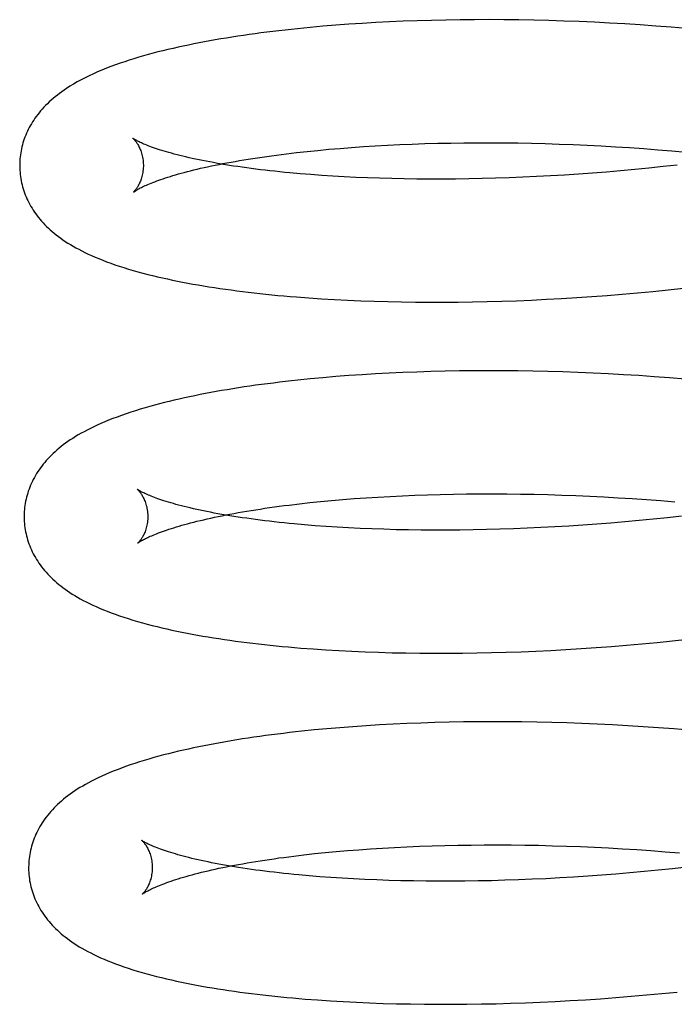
# Model space of a CAD drawing. Header units: inches. Extents: x 0 to 184, y 0 to 119.
# Tile 13 of 101: x 33.99 to 34.096, y 44.745 to 44.905. Entities that reach past the tile are written whole.
import ezdxf

# ---------------------------------------------------------------- set-up
doc = ezdxf.new("R2010")
doc.units = ezdxf.units.IN
doc.header["$LTSCALE"] = 10.121375
doc.header["$MEASUREMENT"] = 0
doc.linetypes.add('HIDDEN', pattern=[0.2, 0.1, -0.1])
doc.layers.add('DEFAULT_2', color=8, linetype='HIDDEN')

msp = doc.modelspace()

# ---------------------------------------------------------------- linework, layer by layer
at = {"layer": 'DEFAULT_2', "color": 8, "linetype": 'HIDDEN'}
for p, q in [((34.0547, 44.90437), (34.05244, 44.90429)), ((34.05699, 44.90444), (34.0547, 44.90437)), ((34.0593, 44.90449), (34.05699, 44.90444)), ((34.06163, 44.90452), (34.0593, 44.90449)), ((34.06398, 44.90454), (34.06163, 44.90452)), ((34.06635, 44.90455), (34.06398, 44.90454)), ((34.06873, 44.90453), (34.06635, 44.90455)), ((34.07114, 44.90451), (34.06873, 44.90453)), ((34.07355, 44.90446), (34.07114, 44.90451)), ((34.07598, 44.9044), (34.07355, 44.90446)), ((34.07843, 44.90432), (34.07598, 44.9044)), ((34.03736, 44.90329), (34.03532, 44.90309)), ((34.03943, 44.90348), (34.03736, 44.90329)), ((34.04152, 44.90365), (34.03943, 44.90348)), ((34.04365, 44.90381), (34.04152, 44.90365)), ((34.04581, 44.90395), (34.04365, 44.90381)), ((34.04799, 44.90408), (34.04581, 44.90395)), ((34.0502, 44.90419), (34.04799, 44.90408)), ((34.05244, 44.90429), (34.0502, 44.90419)), ((34.08088, 44.90423), (34.07843, 44.90432)), ((34.08335, 44.90412), (34.08088, 44.90423)), ((34.08582, 44.90399), (34.08335, 44.90412)), ((34.0883, 44.90385), (34.08582, 44.90399)), ((34.09078, 44.90369), (34.0883, 44.90385)), ((34.09327, 44.90351), (34.09078, 44.90369)), ((34.09576, 44.90332), (34.09327, 44.90351)), ((34.09825, 44.9031), (34.09576, 44.90332)), ((34.04042, 44.88358), (34.04224, 44.88373)), ((34.04224, 44.88373), (34.04409, 44.88388)), ((34.04409, 44.88388), (34.04599, 44.88401)), ((34.04599, 44.88401), (34.04791, 44.88413)), ((34.04791, 44.88413), (34.04987, 44.88424)), ((34.04987, 44.88424), (34.05187, 44.88433)), ((34.05187, 44.88433), (34.05389, 44.88442)), ((34.05389, 44.88442), (34.05594, 44.88449)), ((34.05594, 44.88449), (34.05801, 44.88455)), ((34.05801, 44.88455), (34.06012, 44.88459)), ((34.06012, 44.88459), (34.06224, 44.88462)), ((34.06224, 44.88462), (34.06439, 44.88463)), ((34.06439, 44.88463), (34.06656, 44.88464)), ((34.06656, 44.88464), (34.06875, 44.88462)), ((34.06875, 44.88462), (34.07095, 44.8846)), ((34.07095, 44.8846), (34.07317, 44.88456)), ((34.07317, 44.88456), (34.07541, 44.8845)), ((34.07541, 44.8845), (34.07766, 44.88443)), ((34.07766, 44.88443), (34.07992, 44.88434)), ((34.07992, 44.88434), (34.08219, 44.88424)), ((34.08219, 44.88424), (34.08446, 44.88413)), ((34.08446, 44.88413), (34.08675, 44.884)), ((34.08675, 44.884), (34.08904, 44.88385)), ((34.08904, 44.88385), (34.09133, 44.88369)), ((34.09133, 44.88369), (34.09362, 44.88351)), ((34.03354, 44.88285), (34.03519, 44.88305)), ((34.03519, 44.88305), (34.03689, 44.88324)), ((34.03689, 44.88324), (34.03863, 44.88341)), ((34.03863, 44.88341), (34.04042, 44.88358)), ((34.09362, 44.88351), (34.09591, 44.88332)), ((34.09591, 44.88332), (34.0982, 44.88312)), ((34.09218, 44.88053), (34.08989, 44.88031)), ((34.09447, 44.88077), (34.09218, 44.88053)), ((34.09676, 44.88103), (34.09447, 44.88077)), ((34.03749, 44.87948), (34.03577, 44.87962)), ((34.03925, 44.87935), (34.03749, 44.87948)), ((34.04105, 44.87923), (34.03925, 44.87935)), ((34.04289, 44.87913), (34.04105, 44.87923)), ((34.04476, 44.87904), (34.04289, 44.87913)), ((34.04667, 44.87896), (34.04476, 44.87904)), ((34.04861, 44.87889), (34.04667, 44.87896)), ((34.05059, 44.87883), (34.04861, 44.87889)), ((34.06737, 44.8789), (34.06519, 44.87884)), ((34.06957, 44.87897), (34.06737, 44.8789)), ((34.07178, 44.87906), (34.06957, 44.87897)), ((34.07401, 44.87916), (34.07178, 44.87906)), ((34.07625, 44.87928), (34.07401, 44.87916)), ((34.0785, 44.87941), (34.07625, 44.87928)), ((34.08076, 44.87956), (34.0785, 44.87941)), ((34.08304, 44.87972), (34.08076, 44.87956)), ((34.08531, 44.8799), (34.08304, 44.87972)), ((34.0876, 44.8801), (34.08531, 44.8799)), ((34.08989, 44.88031), (34.0876, 44.8801)), ((34.0526, 44.87879), (34.05059, 44.87883)), ((34.05463, 44.87876), (34.0526, 44.87879)), ((34.05669, 44.87875), (34.05463, 44.87876)), ((34.05878, 44.87875), (34.05669, 44.87875)), ((34.0609, 44.87877), (34.05878, 44.87875)), ((34.06303, 44.8788), (34.0609, 44.87877)), ((34.06519, 44.87884), (34.06303, 44.8788)), ((34.00879, 44.87667), (34.00917, 44.87693)), ((34.08294, 44.85975), (34.0854, 44.85994)), ((34.0854, 44.85994), (34.08787, 44.86014)), ((34.08787, 44.86014), (34.09035, 44.86035)), ((34.09035, 44.86035), (34.09282, 44.86059)), ((34.09282, 44.86059), (34.09531, 44.86084)), ((34.09531, 44.86084), (34.09779, 44.86111)), ((34.03716, 44.85954), (34.03922, 44.8594)), ((34.03922, 44.8594), (34.04131, 44.85928)), ((34.04131, 44.85928), (34.04343, 44.85917)), ((34.04343, 44.85917), (34.04557, 44.85907)), ((34.04557, 44.85907), (34.04775, 44.859)), ((34.04775, 44.859), (34.04995, 44.85893)), ((34.04995, 44.85893), (34.05217, 44.85889)), ((34.05217, 44.85889), (34.05443, 44.85886)), ((34.05443, 44.85886), (34.0567, 44.85884)), ((34.0567, 44.85884), (34.059, 44.85884)), ((34.059, 44.85884), (34.06132, 44.85886)), ((34.06132, 44.85886), (34.06366, 44.85889)), ((34.06366, 44.85889), (34.06602, 44.85894)), ((34.06602, 44.85894), (34.06839, 44.85901)), ((34.06839, 44.85901), (34.07078, 44.85909)), ((34.07078, 44.85909), (34.07319, 44.85919)), ((34.07319, 44.85919), (34.07561, 44.85931)), ((34.07561, 44.85931), (34.07804, 44.85944)), ((34.07804, 44.85944), (34.08049, 44.85959)), ((34.08049, 44.85959), (34.08294, 44.85975)), ((34.04578, 44.84711), (34.04364, 44.84696)), ((34.04795, 44.84724), (34.04578, 44.84711)), ((34.05015, 44.84736), (34.04795, 44.84724)), ((34.05238, 44.84746), (34.05015, 44.84736)), ((34.05463, 44.84755), (34.05238, 44.84746)), ((34.0569, 44.84762), (34.05463, 44.84755)), ((34.0592, 44.84768), (34.0569, 44.84762)), ((34.06152, 44.84772), (34.0592, 44.84768)), ((34.06385, 44.84775), (34.06152, 44.84772)), ((34.06621, 44.84775), (34.06385, 44.84775)), ((34.06859, 44.84775), (34.06621, 44.84775)), ((34.07098, 44.84773), (34.06859, 44.84775)), ((34.07339, 44.84769), (34.07098, 44.84773)), ((34.07581, 44.84763), (34.07339, 44.84769)), ((34.07824, 44.84756), (34.07581, 44.84763)), ((34.08069, 44.84748), (34.07824, 44.84756)), ((34.08315, 44.84737), (34.08069, 44.84748)), ((34.08561, 44.84725), (34.08315, 44.84737)), ((34.08808, 44.84711), (34.08561, 44.84725)), ((34.09056, 44.84696), (34.08808, 44.84711)), ((34.03739, 44.84643), (34.03537, 44.84623)), ((34.03944, 44.84662), (34.03739, 44.84643)), ((34.04153, 44.8468), (34.03944, 44.84662)), ((34.04364, 44.84696), (34.04153, 44.8468)), ((34.09304, 44.84679), (34.09056, 44.84696)), ((34.09553, 44.8466), (34.09304, 44.84679)), ((34.09802, 44.8464), (34.09553, 44.8466)), ((34.03564, 44.82623), (34.03734, 44.82642)), ((34.03734, 44.82642), (34.03907, 44.82659)), ((34.03907, 44.82659), (34.04085, 44.82676)), ((34.04085, 44.82676), (34.04267, 44.82692)), ((34.04267, 44.82692), (34.04452, 44.82706)), ((34.04452, 44.82706), (34.04641, 44.8272)), ((34.04641, 44.8272), (34.04834, 44.82732)), ((34.04834, 44.82732), (34.0503, 44.82743)), ((34.0503, 44.82743), (34.05229, 44.82753)), ((34.05229, 44.82753), (34.05431, 44.82762)), ((34.05431, 44.82762), (34.05636, 44.82769)), ((34.05636, 44.82769), (34.05843, 44.82775)), ((34.05843, 44.82775), (34.06054, 44.82779)), ((34.06054, 44.82779), (34.06266, 44.82782)), ((34.06266, 44.82782), (34.06481, 44.82784)), ((34.06481, 44.82784), (34.06698, 44.82785)), ((34.06698, 44.82785), (34.06917, 44.82783)), ((34.06917, 44.82783), (34.07138, 44.82781)), ((34.07138, 44.82781), (34.0736, 44.82777)), ((34.0736, 44.82777), (34.07584, 44.82772)), ((34.07584, 44.82772), (34.07809, 44.82765)), ((34.07809, 44.82765), (34.08035, 44.82756)), ((34.08035, 44.82756), (34.08263, 44.82746)), ((34.08263, 44.82746), (34.08491, 44.82735)), ((34.08491, 44.82735), (34.08719, 44.82722)), ((34.08719, 44.82722), (34.08948, 44.82708)), ((34.08948, 44.82708), (34.09178, 44.82692)), ((34.09178, 44.82692), (34.09408, 44.82674)), ((34.09408, 44.82674), (34.09637, 44.82655)), ((34.03399, 44.82603), (34.03564, 44.82623)), ((34.08829, 44.8233), (34.08601, 44.82311)), ((34.09058, 44.82351), (34.08829, 44.8233)), ((34.09287, 44.82374), (34.09058, 44.82351)), ((34.09516, 44.82398), (34.09287, 44.82374)), ((34.09745, 44.82423), (34.09516, 44.82398)), ((34.0382, 44.82269), (34.03648, 44.82283)), ((34.03996, 44.82256), (34.0382, 44.82269)), ((34.04175, 44.82244), (34.03996, 44.82256)), ((34.04359, 44.82234), (34.04175, 44.82244)), ((34.04547, 44.82225), (34.04359, 44.82234)), ((34.04737, 44.82216), (34.04547, 44.82225)), ((34.04932, 44.8221), (34.04737, 44.82216)), ((34.05129, 44.82204), (34.04932, 44.8221)), ((34.0533, 44.822), (34.05129, 44.82204)), ((34.05533, 44.82197), (34.0533, 44.822)), ((34.0574, 44.82196), (34.05533, 44.82197)), ((34.05948, 44.82196), (34.0574, 44.82196)), ((34.0616, 44.82197), (34.05948, 44.82196)), ((34.06373, 44.822), (34.0616, 44.82197)), ((34.06589, 44.82205), (34.06373, 44.822)), ((34.06807, 44.82211), (34.06589, 44.82205)), ((34.07026, 44.82218), (34.06807, 44.82211)), ((34.07248, 44.82227), (34.07026, 44.82218)), ((34.0747, 44.82237), (34.07248, 44.82227)), ((34.07694, 44.82249), (34.0747, 44.82237)), ((34.0792, 44.82262), (34.07694, 44.82249)), ((34.08146, 44.82277), (34.0792, 44.82262)), ((34.08373, 44.82293), (34.08146, 44.82277)), ((34.08601, 44.82311), (34.08373, 44.82293)), ((34.09353, 44.80379), (34.09601, 44.80404)), ((34.09601, 44.80404), (34.09849, 44.80431)), ((34.03787, 44.80275), (34.03993, 44.80261)), ((34.03993, 44.80261), (34.04202, 44.80249)), ((34.04202, 44.80249), (34.04413, 44.80238)), ((34.07389, 44.8024), (34.07631, 44.80252)), ((34.07631, 44.80252), (34.07875, 44.80265)), ((34.07875, 44.80265), (34.08119, 44.8028)), ((34.08119, 44.8028), (34.08364, 44.80296)), ((34.08364, 44.80296), (34.0861, 44.80314)), ((34.0861, 44.80314), (34.08857, 44.80334)), ((34.08857, 44.80334), (34.09105, 44.80356)), ((34.09105, 44.80356), (34.09353, 44.80379)), ((34.04413, 44.80238), (34.04628, 44.80228)), ((34.04628, 44.80228), (34.04845, 44.80221)), ((34.04845, 44.80221), (34.05065, 44.80214)), ((34.05065, 44.80214), (34.05288, 44.8021)), ((34.05288, 44.8021), (34.05513, 44.80207)), ((34.05513, 44.80207), (34.05741, 44.80205)), ((34.05741, 44.80205), (34.05971, 44.80205)), ((34.05971, 44.80205), (34.06202, 44.80207)), ((34.06202, 44.80207), (34.06436, 44.8021)), ((34.06436, 44.8021), (34.06672, 44.80215)), ((34.06672, 44.80215), (34.0691, 44.80222)), ((34.0691, 44.80222), (34.07149, 44.8023)), ((34.07149, 44.8023), (34.07389, 44.8024)), ((34.0401, 44.78983), (34.03805, 44.78964)), ((34.04218, 44.79001), (34.0401, 44.78983)), ((34.0443, 44.79017), (34.04218, 44.79001)), ((34.04644, 44.79032), (34.0443, 44.79017)), ((34.04861, 44.79045), (34.04644, 44.79032)), ((34.05081, 44.79057), (34.04861, 44.79045)), ((34.05304, 44.79067), (34.05081, 44.79057)), ((34.05529, 44.79076), (34.05304, 44.79067)), ((34.05756, 44.79083), (34.05529, 44.79076)), ((34.05986, 44.79089), (34.05756, 44.79083)), ((34.06217, 44.79093), (34.05986, 44.79089)), ((34.06451, 44.79095), (34.06217, 44.79093)), ((34.06687, 44.79096), (34.06451, 44.79095)), ((34.06925, 44.79096), (34.06687, 44.79096)), ((34.07164, 44.79094), (34.06925, 44.79096)), ((34.07405, 44.7909), (34.07164, 44.79094)), ((34.07647, 44.79084), (34.07405, 44.7909)), ((34.07891, 44.79077), (34.07647, 44.79084)), ((34.08135, 44.79069), (34.07891, 44.79077)), ((34.08381, 44.79058), (34.08135, 44.79069)), ((34.08627, 44.79046), (34.08381, 44.79058)), ((34.08875, 44.79033), (34.08627, 44.79046)), ((34.09123, 44.79017), (34.08875, 44.79033)), ((34.09371, 44.79), (34.09123, 44.79017)), ((34.0962, 44.78981), (34.09371, 44.79)), ((34.09869, 44.78961), (34.0962, 44.78981)), ((34.03805, 44.78964), (34.03603, 44.78943)), ((34.04907, 44.77053), (34.05103, 44.77064)), ((34.05103, 44.77064), (34.05302, 44.77074)), ((34.05302, 44.77074), (34.05504, 44.77082)), ((34.05504, 44.77082), (34.05709, 44.7709)), ((34.05709, 44.7709), (34.05917, 44.77096)), ((34.05917, 44.77096), (34.06127, 44.771)), ((34.06127, 44.771), (34.0634, 44.77103)), ((34.0634, 44.77103), (34.06555, 44.77105)), ((34.06555, 44.77105), (34.06772, 44.77105)), ((34.06772, 44.77105), (34.06991, 44.77104)), ((34.06991, 44.77104), (34.07211, 44.77102)), ((34.07211, 44.77102), (34.07434, 44.77098)), ((34.07434, 44.77098), (34.07658, 44.77092)), ((34.07658, 44.77092), (34.07883, 44.77086)), ((34.07883, 44.77086), (34.08109, 44.77077)), ((34.08109, 44.77077), (34.08336, 44.77067)), ((34.08336, 44.77067), (34.08564, 44.77056)), ((34.08564, 44.77056), (34.08793, 44.77043)), ((34.03472, 44.76924), (34.03637, 44.76944)), ((34.03637, 44.76944), (34.03807, 44.76963)), ((34.03807, 44.76963), (34.03981, 44.7698)), ((34.03981, 44.7698), (34.04159, 44.76997)), ((34.04159, 44.76997), (34.0434, 44.77013)), ((34.0434, 44.77013), (34.04526, 44.77027)), ((34.04526, 44.77027), (34.04715, 44.77041)), ((34.04715, 44.77041), (34.04907, 44.77053)), ((34.08793, 44.77043), (34.09022, 44.77029)), ((34.09022, 44.77029), (34.09251, 44.77013)), ((34.09251, 44.77013), (34.09481, 44.76995)), ((34.09481, 44.76995), (34.09711, 44.76976)), ((34.09827, 44.76745), (34.09598, 44.7672)), ((34.03896, 44.7659), (34.03724, 44.76603)), ((34.04073, 44.76577), (34.03896, 44.7659)), ((34.08, 44.76583), (34.07775, 44.7657)), ((34.08227, 44.76598), (34.08, 44.76583)), ((34.08454, 44.76615), (34.08227, 44.76598)), ((34.08682, 44.76633), (34.08454, 44.76615)), ((34.08911, 44.76652), (34.08682, 44.76633)), ((34.09139, 44.76673), (34.08911, 44.76652)), ((34.09369, 44.76696), (34.09139, 44.76673)), ((34.09598, 44.7672), (34.09369, 44.76696)), ((34.04253, 44.76565), (34.04073, 44.76577)), ((34.04437, 44.76554), (34.04253, 44.76565)), ((34.04624, 44.76545), (34.04437, 44.76554)), ((34.04815, 44.76537), (34.04624, 44.76545)), ((34.0501, 44.7653), (34.04815, 44.76537)), ((34.05207, 44.76525), (34.0501, 44.7653)), ((34.05408, 44.76521), (34.05207, 44.76525)), ((34.05612, 44.76518), (34.05408, 44.76521)), ((34.05818, 44.76517), (34.05612, 44.76518)), ((34.06027, 44.76517), (34.05818, 44.76517)), ((34.06239, 44.76518), (34.06027, 44.76517)), ((34.06453, 44.76521), (34.06239, 44.76518)), ((34.06669, 44.76526), (34.06453, 44.76521)), ((34.06887, 44.76532), (34.06669, 44.76526)), ((34.07106, 44.76539), (34.06887, 44.76532)), ((34.07328, 44.76548), (34.07106, 44.76539)), ((34.07551, 44.76558), (34.07328, 44.76548)), ((34.07775, 44.7657), (34.07551, 44.76558)), ((34.08929, 44.74655), (34.09176, 44.74677)), ((34.09176, 44.74677), (34.09424, 44.747)), ((34.09424, 44.747), (34.09672, 44.74725)), ((34.03859, 44.74596), (34.04065, 44.74582)), ((34.04065, 44.74582), (34.04274, 44.74569)), ((34.04274, 44.74569), (34.04485, 44.74559)), ((34.04485, 44.74559), (34.047, 44.74549)), ((34.047, 44.74549), (34.04917, 44.74541)), ((34.04917, 44.74541), (34.05137, 44.74535)), ((34.05137, 44.74535), (34.0536, 44.74531)), ((34.0536, 44.74531), (34.05585, 44.74527)), ((34.05585, 44.74527), (34.05813, 44.74526)), ((34.05813, 44.74526), (34.06042, 44.74526)), ((34.06042, 44.74526), (34.06274, 44.74528)), ((34.06274, 44.74528), (34.06508, 44.74531)), ((34.06508, 44.74531), (34.06744, 44.74536)), ((34.06744, 44.74536), (34.06981, 44.74543)), ((34.06981, 44.74543), (34.0722, 44.74551)), ((34.0722, 44.74551), (34.07461, 44.74561)), ((34.07461, 44.74561), (34.07703, 44.74572)), ((34.07703, 44.74572), (34.07946, 44.74586)), ((34.07946, 44.74586), (34.08191, 44.74601)), ((34.08191, 44.74601), (34.08436, 44.74617)), ((34.08436, 44.74617), (34.08682, 44.74635)), ((34.08682, 44.74635), (34.08929, 44.74655))]:
    msp.add_line(p, q, dxfattribs=at)
for points in [[(34.03532, 44.90309), (34.03432, 44.90298), (34.03332, 44.90287), (34.03233, 44.90276), (34.03135, 44.90264), (34.03038, 44.90252), (34.02942, 44.9024), (34.02846, 44.90227), (34.02751, 44.90214), (34.02658, 44.90201), (34.02565, 44.90187), (34.02473, 44.90173), (34.02382, 44.90158), (34.02292, 44.90143), (34.02202, 44.90128), (34.02114, 44.90112), (34.02026, 44.90096), (34.0194, 44.90079), (34.01854, 44.90062), (34.01769, 44.90045), (34.01685, 44.90027), (34.01601, 44.90009), (34.01519, 44.89991), (34.01437, 44.89971), (34.01356, 44.89952), (34.01276, 44.89932), (34.01197, 44.89911), (34.01119, 44.8989), (34.01041, 44.89868), (34.00964, 44.89846), (34.00887, 44.89823), (34.00812, 44.89799), (34.00737, 44.89775), (34.00662, 44.89749), (34.00588, 44.89723), (34.00515, 44.89696), (34.00442, 44.89668), (34.0037, 44.89639), (34.00299, 44.89609), (34.0023, 44.89578), (34.00162, 44.89547), (34.00096, 44.89514), (34.00031, 44.89481), (33.99969, 44.89447), (33.99909, 44.89412), (33.99851, 44.89377), (33.99796, 44.89342)], [(33.99796, 44.89342), (33.99759, 44.89317), (33.9972, 44.8929), (33.99684, 44.89263), (33.99648, 44.89236), (33.99613, 44.89208), (33.9958, 44.89181), (33.99548, 44.89153), (33.99517, 44.89125), (33.99487, 44.89096), (33.99458, 44.89067), (33.9943, 44.89038), (33.99404, 44.89009), (33.99378, 44.8898), (33.99353, 44.8895), (33.9933, 44.8892), (33.99307, 44.8889), (33.99286, 44.8886), (33.99265, 44.8883), (33.99246, 44.888), (33.99228, 44.8877), (33.9921, 44.8874), (33.99194, 44.8871), (33.99178, 44.8868), (33.99164, 44.88649), (33.9915, 44.88618), (33.99137, 44.88588), (33.99124, 44.88556), (33.99113, 44.88525), (33.99102, 44.88494), (33.99092, 44.88462), (33.99083, 44.8843), (33.99075, 44.88398), (33.99068, 44.88366), (33.99061, 44.88334), (33.99056, 44.88302), (33.99051, 44.8827), (33.99047, 44.88237), (33.99043, 44.88205), (33.99041, 44.88172), (33.99039, 44.88139), (33.99039, 44.88107), (33.99039, 44.88079)], [(34.00871, 44.88535), (34.00869, 44.88536), (34.00868, 44.88537), (34.00869, 44.88537), (34.0087, 44.88536), (34.00872, 44.88534), (34.00875, 44.88531), (34.00878, 44.88528), (34.00882, 44.88524), (34.00886, 44.8852), (34.00891, 44.88515), (34.00897, 44.88509), (34.00902, 44.88502), (34.00908, 44.88495), (34.00915, 44.88486), (34.00921, 44.88477), (34.00928, 44.88468), (34.00936, 44.88457), (34.00943, 44.88445), (34.0095, 44.88433), (34.00958, 44.88419), (34.00966, 44.88405), (34.00973, 44.88389), (34.00981, 44.88373), (34.00988, 44.88355), (34.00996, 44.88337), (34.01003, 44.88317), (34.01009, 44.88297), (34.01015, 44.88275), (34.01021, 44.88252), (34.01026, 44.88229), (34.0103, 44.88205), (34.01034, 44.8818), (34.01036, 44.88154), (34.01038, 44.88128), (34.01039, 44.88104)], [(34.03577, 44.87962), (34.03409, 44.87977), (34.03327, 44.87985), (34.03246, 44.87993), (34.03166, 44.88002), (34.03087, 44.8801), (34.0301, 44.88019), (34.02933, 44.88028), (34.02858, 44.88038), (34.02784, 44.88047), (34.02711, 44.88057), (34.0264, 44.88067), (34.02569, 44.88077), (34.025, 44.88087), (34.02433, 44.88098), (34.02366, 44.88109), (34.02301, 44.88119), (34.02238, 44.8813), (34.02175, 44.88142), (34.02114, 44.88153), (34.02055, 44.88164), (34.01997, 44.88176), (34.0194, 44.88187), (34.01885, 44.88199), (34.01831, 44.8821), (34.01778, 44.88222), (34.01728, 44.88234), (34.01678, 44.88246), (34.0163, 44.88257), (34.01584, 44.88269), (34.01539, 44.88281), (34.01495, 44.88293), (34.01454, 44.88305), (34.01413, 44.88316), (34.01374, 44.88328), (34.01337, 44.88339), (34.01301, 44.88351), (34.01267, 44.88362), (34.01234, 44.88373), (34.01203, 44.88384), (34.01173, 44.88394), (34.01145, 44.88405), (34.01119, 44.88415), (34.01094, 44.88425), (34.0107, 44.88434), (34.01048, 44.88443), (34.01028, 44.88452), (34.01008, 44.88461), (34.0099, 44.88469), (34.00974, 44.88477), (34.00959, 44.88485), (34.00945, 44.88492), (34.00932, 44.88498), (34.00921, 44.88504), (34.00911, 44.8851), (34.00902, 44.88515), (34.00894, 44.8852), (34.00888, 44.88524), (34.00882, 44.88528), (34.00877, 44.88531), (34.00874, 44.88533), (34.00871, 44.88535), (34.00871, 44.88535)], [(34.00917, 44.87693), (34.00926, 44.87698), (34.00936, 44.87704), (34.00948, 44.87711), (34.00961, 44.87718), (34.00975, 44.87726), (34.0099, 44.87734), (34.01007, 44.87742), (34.01026, 44.87751), (34.01045, 44.8776), (34.01066, 44.8777), (34.01089, 44.8778), (34.01113, 44.8779), (34.01138, 44.87801), (34.01165, 44.87812), (34.01193, 44.87823), (34.01223, 44.87834), (34.01255, 44.87846), (34.01288, 44.87858), (34.01322, 44.8787), (34.01358, 44.87882), (34.01396, 44.87895), (34.01435, 44.87907), (34.01476, 44.8792), (34.01518, 44.87933), (34.01561, 44.87946), (34.01607, 44.87959), (34.01653, 44.87972), (34.01701, 44.87985), (34.01751, 44.87998), (34.01802, 44.88011), (34.01855, 44.88024), (34.01909, 44.88037), (34.01964, 44.8805), (34.02021, 44.88063), (34.02079, 44.88075), (34.02139, 44.88088), (34.022, 44.88101), (34.02263, 44.88114), (34.02326, 44.88126), (34.02392, 44.88139), (34.02458, 44.88151), (34.02526, 44.88163), (34.02595, 44.88175), (34.02665, 44.88187), (34.02737, 44.88199), (34.0281, 44.8821), (34.02884, 44.88221), (34.0296, 44.88233), (34.03036, 44.88244), (34.03114, 44.88254), (34.03193, 44.88265), (34.03273, 44.88275), (34.03354, 44.88285)], [(33.99039, 44.88079), (33.99039, 44.8805), (33.99041, 44.88017), (33.99044, 44.87983), (33.99047, 44.8795), (33.99051, 44.87916), (33.99056, 44.87883), (33.99062, 44.8785), (33.99069, 44.87817), (33.99077, 44.87784), (33.99086, 44.87751), (33.99095, 44.87718), (33.99106, 44.87686), (33.99117, 44.87654), (33.99129, 44.87622), (33.99142, 44.8759), (33.99156, 44.87558), (33.99171, 44.87527), (33.99186, 44.87496), (33.99203, 44.87464), (33.9922, 44.87433), (33.99239, 44.87403), (33.99258, 44.87372), (33.99279, 44.87342), (33.993, 44.87312), (33.99322, 44.87282), (33.99345, 44.87252), (33.99369, 44.87223), (33.99394, 44.87194), (33.9942, 44.87166), (33.99447, 44.87137), (33.99475, 44.87109), (33.99504, 44.87081), (33.99534, 44.87054), (33.99565, 44.87026), (33.99598, 44.86999), (33.99631, 44.86973), (33.99666, 44.86946), (33.99702, 44.8692), (33.99739, 44.86894), (33.99777, 44.86868), (33.99817, 44.86842), (33.99859, 44.86816), (33.99902, 44.86791), (33.99948, 44.86765), (33.99995, 44.8674), (34.00044, 44.86714), (34.00095, 44.86689), (34.00148, 44.86663), (34.00203, 44.86638), (34.00261, 44.86613), (34.0032, 44.86589), (34.00382, 44.86564), (34.00445, 44.86539), (34.00511, 44.86515), (34.0058, 44.86491), (34.0065, 44.86468), (34.00723, 44.86444), (34.00798, 44.86421), (34.00874, 44.86399), (34.00952, 44.86377), (34.0103, 44.86356), (34.01109, 44.86335), (34.01189, 44.86315), (34.01269, 44.86296), (34.01349, 44.86278), (34.01429, 44.8626), (34.0151, 44.86242), (34.01592, 44.86226), (34.01674, 44.86209), (34.01758, 44.86194), (34.01842, 44.86178), (34.01928, 44.86163), (34.02014, 44.86149), (34.02101, 44.86134), (34.02189, 44.86121), (34.02279, 44.86107), (34.02368, 44.86094), (34.02459, 44.86082), (34.02551, 44.8607), (34.02643, 44.86058), (34.02737, 44.86046), (34.02831, 44.86036), (34.02926, 44.86025), (34.03022, 44.86015), (34.03119, 44.86005), (34.03216, 44.85995), (34.03314, 44.85986), (34.03414, 44.85978), (34.03514, 44.85969), (34.03716, 44.85954)], [(34.01039, 44.88104), (34.01039, 44.88081), (34.01038, 44.88056), (34.01036, 44.88031), (34.01033, 44.88006), (34.0103, 44.87983), (34.01026, 44.8796), (34.01021, 44.87938), (34.01016, 44.87917), (34.0101, 44.87897), (34.01004, 44.87877), (34.00997, 44.87859), (34.00991, 44.87841), (34.00984, 44.87825), (34.00977, 44.87809), (34.0097, 44.87795), (34.00963, 44.87781), (34.00956, 44.87768), (34.00949, 44.87756), (34.00942, 44.87745), (34.00935, 44.87735), (34.00929, 44.87726), (34.00923, 44.87717), (34.00917, 44.87709), (34.00911, 44.87702), (34.00906, 44.87695), (34.00901, 44.8769), (34.00897, 44.87685), (34.00892, 44.8768), (34.00889, 44.87676), (34.00886, 44.87673), (34.00883, 44.87671), (34.00881, 44.87669), (34.00881, 44.87668)], [(34.03537, 44.84623), (34.03437, 44.84612), (34.03338, 44.84601), (34.0324, 44.84589), (34.03143, 44.84577), (34.03046, 44.84565), (34.02951, 44.84553), (34.02856, 44.8454), (34.02762, 44.84526), (34.02669, 44.84513), (34.02577, 44.84499), (34.02486, 44.84484), (34.02395, 44.84469), (34.02306, 44.84454), (34.02217, 44.84439), (34.02129, 44.84423), (34.02042, 44.84406), (34.01956, 44.84389), (34.01871, 44.84372), (34.01787, 44.84355), (34.01703, 44.84337), (34.01621, 44.84318), (34.0154, 44.84299), (34.01459, 44.8428), (34.01379, 44.84261), (34.013, 44.8424), (34.01222, 44.84219), (34.01144, 44.84198), (34.01066, 44.84176), (34.00988, 44.84152), (34.00911, 44.84129), (34.00834, 44.84104), (34.00759, 44.84079), (34.00685, 44.84053), (34.00614, 44.84027), (34.00545, 44.84001), (34.00478, 44.83975), (34.00415, 44.83948), (34.00353, 44.83922), (34.00294, 44.83896), (34.00237, 44.83869), (34.00183, 44.83843), (34.0013, 44.83816), (34.0008, 44.83789), (34.00032, 44.83763), (33.99985, 44.83736), (33.99941, 44.83709), (33.99898, 44.83682), (33.99857, 44.83656), (33.99818, 44.83629), (33.9978, 44.83602), (33.99744, 44.83575), (33.99709, 44.83548), (33.99675, 44.83521), (33.99642, 44.83493), (33.9961, 44.83465), (33.9958, 44.83437), (33.99551, 44.83409), (33.99522, 44.8338), (33.99495, 44.83351), (33.99469, 44.83322), (33.99444, 44.83293), (33.99419, 44.83264), (33.99396, 44.83234), (33.99374, 44.83204), (33.99352, 44.83173), (33.99332, 44.83143), (33.99312, 44.83112), (33.99294, 44.83081), (33.99276, 44.8305), (33.99259, 44.83018), (33.99244, 44.82987), (33.99229, 44.82955), (33.99215, 44.82923), (33.99202, 44.82892), (33.9919, 44.82859), (33.99178, 44.82827), (33.99168, 44.82795), (33.99158, 44.82762), (33.9915, 44.82729), (33.99142, 44.82696), (33.99135, 44.82663), (33.99129, 44.8263), (33.99123, 44.82596), (33.99119, 44.82563), (33.99116, 44.82529), (33.99113, 44.82496), (33.99112, 44.82462), (33.99111, 44.82429), (33.99111, 44.824)], [(34.00943, 44.82856), (34.00941, 44.82857), (34.0094, 44.82858), (34.00941, 44.82858), (34.00942, 44.82856), (34.00944, 44.82855), (34.00947, 44.82852), (34.0095, 44.82849), (34.00954, 44.82845), (34.00958, 44.82841), (34.00963, 44.82836), (34.00969, 44.8283), (34.00974, 44.82823), (34.0098, 44.82815), (34.00987, 44.82807), (34.00993, 44.82798), (34.01, 44.82788), (34.01008, 44.82778), (34.01015, 44.82766), (34.01022, 44.82754), (34.0103, 44.8274), (34.01038, 44.82726), (34.01045, 44.8271), (34.01053, 44.82694), (34.0106, 44.82676), (34.01068, 44.82658), (34.01075, 44.82638), (34.01081, 44.82617), (34.01087, 44.82596), (34.01093, 44.82573), (34.01098, 44.8255), (34.01102, 44.82526), (34.01106, 44.82501), (34.01108, 44.82475), (34.0111, 44.82449), (34.01111, 44.82425)], [(34.03648, 44.82283), (34.0348, 44.82298), (34.03398, 44.82306), (34.03317, 44.82314), (34.03237, 44.82323), (34.03158, 44.82331), (34.03081, 44.8234), (34.03004, 44.82349), (34.02929, 44.82359), (34.02855, 44.82368), (34.02782, 44.82378), (34.02711, 44.82388), (34.0264, 44.82398), (34.02571, 44.82408), (34.02504, 44.82419), (34.02437, 44.8243), (34.02372, 44.8244), (34.02309, 44.82451), (34.02246, 44.82463), (34.02185, 44.82474), (34.02126, 44.82485), (34.02068, 44.82497), (34.02011, 44.82508), (34.01956, 44.8252), (34.01902, 44.82531), (34.0185, 44.82543), (34.01799, 44.82555), (34.0175, 44.82567), (34.01702, 44.82579), (34.01655, 44.8259), (34.0161, 44.82602), (34.01567, 44.82614), (34.01525, 44.82626), (34.01485, 44.82637), (34.01446, 44.82649), (34.01409, 44.8266), (34.01373, 44.82671), (34.01339, 44.82683), (34.01306, 44.82694), (34.01275, 44.82704), (34.01245, 44.82715), (34.01217, 44.82725), (34.01191, 44.82736), (34.01166, 44.82745), (34.01142, 44.82755), (34.0112, 44.82764), (34.01099, 44.82773), (34.0108, 44.82782), (34.01062, 44.8279), (34.01046, 44.82798), (34.01031, 44.82806), (34.01017, 44.82813), (34.01004, 44.82819), (34.00993, 44.82825), (34.00983, 44.82831), (34.00974, 44.82836), (34.00966, 44.82841), (34.0096, 44.82845), (34.00954, 44.82849), (34.00949, 44.82852), (34.00946, 44.82854), (34.00943, 44.82856), (34.00943, 44.82856)], [(34.00951, 44.81988), (34.00952, 44.81989), (34.00954, 44.8199), (34.00957, 44.81992), (34.0096, 44.81995), (34.00965, 44.81998), (34.0097, 44.82002), (34.00977, 44.82006), (34.00985, 44.82011), (34.00994, 44.82016), (34.01004, 44.82022), (34.01015, 44.82029), (34.01027, 44.82036), (34.01041, 44.82043), (34.01056, 44.82051), (34.01072, 44.82059), (34.0109, 44.82068), (34.01109, 44.82077), (34.01129, 44.82087), (34.01151, 44.82097), (34.01175, 44.82107), (34.012, 44.82117), (34.01226, 44.82128), (34.01254, 44.82139), (34.01283, 44.82151), (34.01314, 44.82162), (34.01347, 44.82174), (34.01381, 44.82186), (34.01416, 44.82198), (34.01453, 44.82211), (34.01492, 44.82223), (34.01532, 44.82236), (34.01573, 44.82249), (34.01617, 44.82262), (34.01661, 44.82275), (34.01707, 44.82287), (34.01755, 44.82301), (34.01804, 44.82314), (34.01855, 44.82327), (34.01907, 44.8234), (34.01961, 44.82353), (34.02016, 44.82366), (34.02072, 44.82379), (34.0213, 44.82392), (34.02189, 44.82404), (34.0225, 44.82417), (34.02312, 44.8243), (34.02376, 44.82443), (34.0244, 44.82455), (34.02507, 44.82467), (34.02574, 44.8248), (34.02643, 44.82492), (34.02713, 44.82504), (34.02784, 44.82515), (34.02857, 44.82527), (34.02931, 44.82538), (34.03006, 44.8255), (34.03082, 44.82561), (34.03159, 44.82572), (34.03238, 44.82582), (34.03318, 44.82593), (34.03399, 44.82603)], [(33.99111, 44.824), (33.99111, 44.82371), (33.99113, 44.82338), (33.99116, 44.82304), (33.99119, 44.82271), (33.99123, 44.82237), (33.99128, 44.82204), (33.99134, 44.82171), (33.99141, 44.82138), (33.99149, 44.82105), (33.99158, 44.82072), (33.99167, 44.82039), (33.99178, 44.82007), (33.99189, 44.81975), (33.99201, 44.81943), (33.99214, 44.81911), (33.99228, 44.81879), (33.99243, 44.81848), (33.99258, 44.81816), (33.99275, 44.81785), (33.99292, 44.81754), (33.99311, 44.81724), (33.9933, 44.81693), (33.99351, 44.81663), (33.99372, 44.81633), (33.99394, 44.81603), (33.99417, 44.81573), (33.99441, 44.81544), (33.99466, 44.81515), (33.99492, 44.81487), (33.99519, 44.81458), (33.99547, 44.8143), (33.99576, 44.81402), (33.99606, 44.81375), (33.99637, 44.81347), (33.9967, 44.8132), (33.99703, 44.81294), (33.99738, 44.81267), (33.99773, 44.81241), (33.99811, 44.81215), (33.99849, 44.81189), (33.99889, 44.81163), (33.99931, 44.81137), (33.99974, 44.81112), (34.00019, 44.81086), (34.00067, 44.81061), (34.00116, 44.81035), (34.00167, 44.8101), (34.0022, 44.80984), (34.00275, 44.80959), (34.00332, 44.80934), (34.00392, 44.8091), (34.00453, 44.80885), (34.00517, 44.80861), (34.00583, 44.80836), (34.00651, 44.80812), (34.00722, 44.80789), (34.00795, 44.80765), (34.00869, 44.80742), (34.00946, 44.8072), (34.01023, 44.80698), (34.01102, 44.80677), (34.01181, 44.80656), (34.0126, 44.80636), (34.0134, 44.80617), (34.0142, 44.80599), (34.01501, 44.80581), (34.01582, 44.80563), (34.01663, 44.80547), (34.01746, 44.8053), (34.01829, 44.80515), (34.01914, 44.80499), (34.01999, 44.80484), (34.02085, 44.8047), (34.02173, 44.80455), (34.02261, 44.80442), (34.0235, 44.80428), (34.0244, 44.80415), (34.02531, 44.80403), (34.02622, 44.80391), (34.02715, 44.80379), (34.02808, 44.80367), (34.02902, 44.80356), (34.02997, 44.80346), (34.03093, 44.80336), (34.0319, 44.80326), (34.03287, 44.80316), (34.03386, 44.80307), (34.03485, 44.80299), (34.03585, 44.8029), (34.03787, 44.80275)], [(34.01111, 44.82425), (34.01111, 44.82401), (34.01109, 44.82375), (34.01108, 44.82349), (34.01105, 44.82324), (34.01101, 44.823), (34.01097, 44.82276), (34.01092, 44.82254), (34.01086, 44.82232), (34.0108, 44.82211), (34.01073, 44.82191), (34.01067, 44.82172), (34.0106, 44.82155), (34.01052, 44.82138), (34.01045, 44.82122), (34.01038, 44.82108), (34.01031, 44.82094), (34.01023, 44.82082), (34.01016, 44.8207), (34.01009, 44.82059), (34.01003, 44.82049), (34.00996, 44.8204), (34.0099, 44.82032), (34.00984, 44.82024), (34.00979, 44.82017), (34.00974, 44.82011), (34.00969, 44.82006), (34.00965, 44.82001), (34.00961, 44.81997), (34.00958, 44.81994), (34.00955, 44.81992), (34.00953, 44.8199), (34.00952, 44.81989), (34.00951, 44.81988)], [(34.03603, 44.78943), (34.03503, 44.78932), (34.03404, 44.78921), (34.03306, 44.78909), (34.03209, 44.78898), (34.03112, 44.78885), (34.03017, 44.78873), (34.02922, 44.7886), (34.02828, 44.78846), (34.02735, 44.78833), (34.02643, 44.78818), (34.02552, 44.78804), (34.02461, 44.78789), (34.02372, 44.78774), (34.02283, 44.78758), (34.02195, 44.78742), (34.02108, 44.78726), (34.02022, 44.78709), (34.01937, 44.78692), (34.01853, 44.78674), (34.0177, 44.78656), (34.01688, 44.78638), (34.01607, 44.78619), (34.01526, 44.786), (34.01446, 44.7858), (34.01367, 44.7856), (34.01287, 44.78538), (34.01208, 44.78517), (34.0113, 44.78494), (34.01052, 44.78471), (34.00975, 44.78447), (34.00899, 44.78423), (34.00825, 44.78398), (34.00753, 44.78372), (34.00683, 44.78347), (34.00616, 44.78321), (34.0055, 44.78295), (34.00487, 44.78269), (34.00426, 44.78243), (34.00367, 44.78217), (34.0031, 44.7819), (34.00256, 44.78164), (34.00203, 44.78137), (34.00153, 44.78111), (34.00105, 44.78084), (34.00058, 44.78057), (34.00014, 44.78031), (33.99971, 44.78004), (33.9993, 44.77977), (33.99891, 44.7795), (33.99853, 44.77923), (33.99816, 44.77896), (33.99781, 44.77869), (33.99747, 44.77842), (33.99714, 44.77814), (33.99683, 44.77786), (33.99652, 44.77758), (33.99623, 44.7773), (33.99595, 44.77702), (33.99567, 44.77673), (33.99541, 44.77644), (33.99516, 44.77614), (33.99492, 44.77585), (33.99468, 44.77555), (33.99446, 44.77525), (33.99425, 44.77495), (33.99404, 44.77464), (33.99384, 44.77433), (33.99366, 44.77402), (33.99348, 44.77371), (33.99332, 44.7734), (33.99316, 44.77308), (33.99301, 44.77276), (33.99287, 44.77245), (33.99274, 44.77213), (33.99262, 44.7718), (33.9925, 44.77148), (33.9924, 44.77116), (33.9923, 44.77083), (33.99222, 44.7705), (33.99214, 44.77017), (33.99207, 44.76984), (33.99201, 44.76951), (33.99196, 44.76917), (33.99191, 44.76884), (33.99188, 44.7685), (33.99185, 44.76817), (33.99184, 44.76783), (33.99183, 44.7675), (33.99183, 44.76721)], [(34.01015, 44.77177), (34.01013, 44.77178), (34.01012, 44.77179), (34.01013, 44.77178), (34.01014, 44.77177), (34.01016, 44.77176), (34.01019, 44.77173), (34.01022, 44.7717), (34.01026, 44.77166), (34.0103, 44.77162), (34.01035, 44.77156), (34.0104, 44.77151), (34.01046, 44.77144), (34.01052, 44.77136), (34.01059, 44.77128), (34.01065, 44.77119), (34.01072, 44.77109), (34.01079, 44.77099), (34.01087, 44.77087), (34.01094, 44.77075), (34.01102, 44.77061), (34.0111, 44.77047), (34.01117, 44.77031), (34.01125, 44.77015), (34.01132, 44.76997), (34.0114, 44.76979), (34.01147, 44.76959), (34.01153, 44.76938), (34.01159, 44.76917), (34.01165, 44.76894), (34.0117, 44.76871), (34.01174, 44.76847), (34.01178, 44.76822), (34.0118, 44.76796), (34.01182, 44.7677), (34.01183, 44.76746)], [(34.03724, 44.76603), (34.03556, 44.76619), (34.03474, 44.76626), (34.03393, 44.76635), (34.03313, 44.76643), (34.03234, 44.76652), (34.03156, 44.76661), (34.0308, 44.7667), (34.03005, 44.76679), (34.02931, 44.76689), (34.02858, 44.76698), (34.02786, 44.76708), (34.02716, 44.76719), (34.02647, 44.76729), (34.02579, 44.76739), (34.02512, 44.7675), (34.02447, 44.76761), (34.02383, 44.76772), (34.02321, 44.76783), (34.0226, 44.76794), (34.022, 44.76806), (34.02142, 44.76817), (34.02085, 44.76829), (34.0203, 44.7684), (34.01976, 44.76852), (34.01924, 44.76864), (34.01873, 44.76875), (34.01823, 44.76887), (34.01775, 44.76899), (34.01729, 44.76911), (34.01684, 44.76923), (34.01641, 44.76934), (34.01599, 44.76946), (34.01558, 44.76958), (34.01519, 44.76969), (34.01482, 44.76981), (34.01446, 44.76992), (34.01412, 44.77003), (34.01379, 44.77014), (34.01348, 44.77025), (34.01318, 44.77036), (34.0129, 44.77046), (34.01263, 44.77056), (34.01238, 44.77066), (34.01215, 44.77076), (34.01193, 44.77085), (34.01172, 44.77094), (34.01153, 44.77103), (34.01135, 44.77111), (34.01118, 44.77119), (34.01103, 44.77126), (34.01089, 44.77133), (34.01077, 44.7714), (34.01065, 44.77146), (34.01055, 44.77152), (34.01046, 44.77157), (34.01038, 44.77162), (34.01032, 44.77166), (34.01026, 44.77169), (34.01021, 44.77172), (34.01018, 44.77175), (34.01015, 44.77177), (34.01015, 44.77177)], [(34.01023, 44.76309), (34.01024, 44.7631), (34.01026, 44.76311), (34.01029, 44.76313), (34.01032, 44.76316), (34.01037, 44.76319), (34.01043, 44.76323), (34.01049, 44.76327), (34.01057, 44.76332), (34.01066, 44.76337), (34.01076, 44.76343), (34.01087, 44.7635), (34.01099, 44.76357), (34.01113, 44.76364), (34.01128, 44.76372), (34.01145, 44.7638), (34.01162, 44.76389), (34.01181, 44.76398), (34.01202, 44.76408), (34.01224, 44.76418), (34.01247, 44.76428), (34.01272, 44.76438), (34.01299, 44.76449), (34.01326, 44.7646), (34.01356, 44.76472), (34.01387, 44.76483), (34.01419, 44.76495), (34.01453, 44.76507), (34.01489, 44.7652), (34.01526, 44.76532), (34.01565, 44.76544), (34.01605, 44.76557), (34.01646, 44.7657), (34.0169, 44.76583), (34.01734, 44.76596), (34.0178, 44.76609), (34.01828, 44.76622), (34.01877, 44.76635), (34.01928, 44.76648), (34.0198, 44.76661), (34.02034, 44.76674), (34.02089, 44.76687), (34.02145, 44.767), (34.02203, 44.76713), (34.02262, 44.76726), (34.02323, 44.76738), (34.02385, 44.76751), (34.02449, 44.76764), (34.02514, 44.76776), (34.0258, 44.76788), (34.02647, 44.76801), (34.02716, 44.76813), (34.02786, 44.76825), (34.02858, 44.76836), (34.0293, 44.76848), (34.03004, 44.7686), (34.03079, 44.76871), (34.03155, 44.76882), (34.03233, 44.76893), (34.03312, 44.76903), (34.03391, 44.76914), (34.03472, 44.76924)], [(34.01183, 44.76746), (34.01183, 44.76722), (34.01182, 44.76696), (34.0118, 44.7667), (34.01177, 44.76645), (34.01173, 44.76621), (34.01169, 44.76597), (34.01164, 44.76575), (34.01158, 44.76553), (34.01152, 44.76532), (34.01145, 44.76512), (34.01139, 44.76493), (34.01132, 44.76476), (34.01124, 44.76459), (34.01117, 44.76443), (34.0111, 44.76429), (34.01103, 44.76415), (34.01095, 44.76402), (34.01088, 44.76391), (34.01081, 44.7638), (34.01075, 44.7637), (34.01068, 44.7636), (34.01062, 44.76352), (34.01056, 44.76345), (34.01051, 44.76338), (34.01045, 44.76332), (34.01041, 44.76327), (34.01037, 44.76322), (34.01033, 44.76318), (34.0103, 44.76315), (34.01027, 44.76312), (34.01025, 44.76311), (34.01024, 44.76309), (34.01023, 44.76309)], [(33.99183, 44.76721), (33.99183, 44.76692), (33.99185, 44.76659), (33.99188, 44.76625), (33.99191, 44.76592), (33.99195, 44.76558), (33.992, 44.76525), (33.99206, 44.76492), (33.99213, 44.76459), (33.99221, 44.76426), (33.9923, 44.76393), (33.99239, 44.7636), (33.9925, 44.76328), (33.99261, 44.76296), (33.99273, 44.76263), (33.99286, 44.76232), (33.993, 44.762), (33.99315, 44.76169), (33.9933, 44.76137), (33.99347, 44.76106), (33.99364, 44.76075), (33.99383, 44.76045), (33.99402, 44.76014), (33.99423, 44.75984), (33.99444, 44.75954), (33.99466, 44.75924), (33.99489, 44.75894), (33.99513, 44.75865), (33.99538, 44.75836), (33.99564, 44.75807), (33.99591, 44.75779), (33.99619, 44.75751), (33.99648, 44.75723), (33.99678, 44.75696), (33.99709, 44.75668), (33.99742, 44.75641), (33.99775, 44.75615), (33.9981, 44.75588), (33.99845, 44.75562), (33.99883, 44.75536), (33.99921, 44.7551), (33.99961, 44.75484), (34.00003, 44.75458), (34.00046, 44.75433), (34.00091, 44.75407), (34.00139, 44.75381), (34.00188, 44.75356), (34.00239, 44.75331), (34.00292, 44.75305), (34.00347, 44.7528), (34.00404, 44.75255), (34.00464, 44.7523), (34.00525, 44.75206), (34.00589, 44.75181), (34.00655, 44.75157), (34.00723, 44.75133), (34.00794, 44.7511), (34.00867, 44.75086), (34.00941, 44.75063), (34.01018, 44.75041), (34.01095, 44.75019), (34.01174, 44.74997), (34.01253, 44.74977), (34.01332, 44.74957), (34.01412, 44.74938), (34.01492, 44.7492), (34.01573, 44.74902), (34.01654, 44.74884), (34.01735, 44.74868), (34.01818, 44.74851), (34.01901, 44.74836), (34.01986, 44.7482), (34.02071, 44.74805), (34.02157, 44.74791), (34.02244, 44.74776), (34.02333, 44.74763), (34.02422, 44.74749), (34.02512, 44.74736), (34.02602, 44.74724), (34.02694, 44.74712), (34.02787, 44.747), (34.0288, 44.74688), (34.02974, 44.74677), (34.03069, 44.74667), (34.03165, 44.74657), (34.03261, 44.74647), (34.03359, 44.74637), (34.03457, 44.74628), (34.03557, 44.7462), (34.03657, 44.74611), (34.03859, 44.74596)]]:
    msp.add_lwpolyline(points, dxfattribs=at)

doc.saveas('drawing.dxf')
